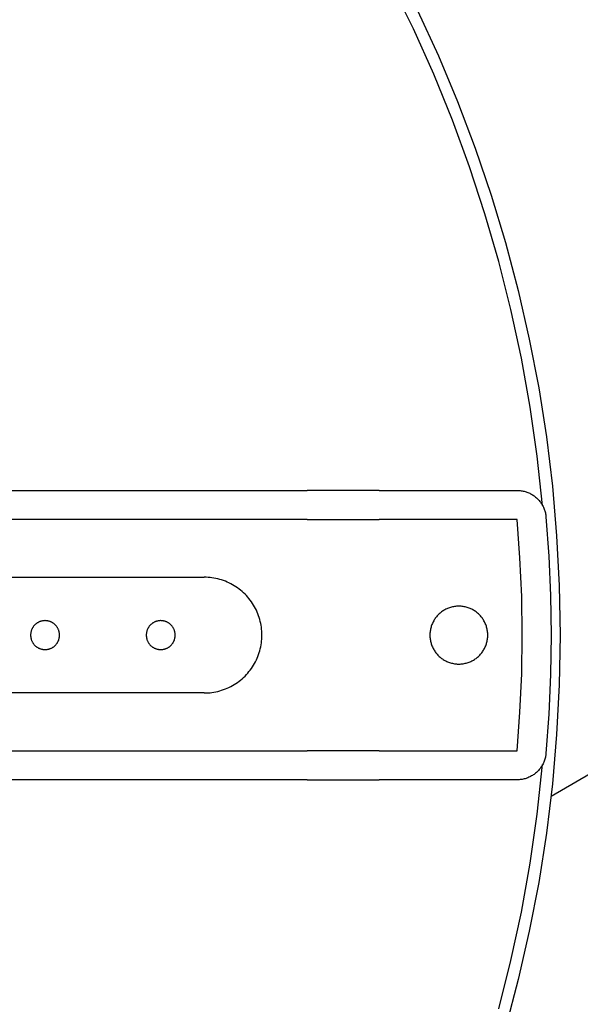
# Model space of a CAD drawing. Header units: millimetres. Extents: x -4170 to -1673, y 3725 to 5351.
# Tile 20 of 49: x -3527 to -3489, y 4958 to 5027. Entities that reach past the tile are written whole.
import ezdxf

# ---------------------------------------------------------------- set-up
doc = ezdxf.new("R2010")
doc.units = ezdxf.units.MM
doc.layers.add('Make2D$Visible$Curvas', color=7, linetype='Continuous')

msp = doc.modelspace()

# ---------------------------------------------------------------- linework, layer by layer
at = {"layer": 'Make2D$Visible$Curvas', "color": 7, "lineweight": -3, "true_color": 0xededed}
for p, q in [((-3500.196, 5025.89), (-3501.708, 5028.972)), ((-3499.907, 5027.145), (-3498.47, 5024.025)), ((-3498.793, 5022.758), (-3500.196, 5025.89)), ((-3498.47, 5024.025), (-3497.142, 5020.858)), ((-3497.499, 5019.579), (-3498.793, 5022.758)), ((-3497.142, 5020.858), (-3495.924, 5017.646)), ((-3496.317, 5016.357), (-3497.499, 5019.579)), ((-3495.924, 5017.646), (-3494.818, 5014.394)), ((-3495.247, 5013.096), (-3496.317, 5016.357)), ((-3494.818, 5014.394), (-3493.824, 5011.106)), ((-3494.292, 5009.799), (-3495.247, 5013.096)), ((-3493.824, 5011.106), (-3492.945, 5007.786)), ((-3493.452, 5006.472), (-3494.292, 5009.799)), ((-3492.945, 5007.786), (-3492.18, 5004.437)), ((-3492.727, 5003.117), (-3493.452, 5006.472)), ((-3492.18, 5004.437), (-3491.532, 5001.064)), ((-3492.12, 4999.739), (-3492.727, 5003.117)), ((-3491.532, 5001.064), (-3491, 4997.67)), ((-3491.631, 4996.341), (-3492.12, 4999.739)), ((-3491, 4997.67), (-3490.586, 4994.26)), ((-3491.26, 4992.929), (-3491.631, 4996.341)), ((-3490.586, 4994.26), (-3490.29, 4990.838)), ((-3552.621, 4993.974), (-3518.706, 4993.974)), ((-3518.706, 4993.974), (-3507.553, 4993.974)), ((-3502.553, 4993.974), (-3507.553, 4993.974)), ((-3502.553, 4993.974), (-3493.017, 4993.974)), ((-3493.017, 4993.974), (-3492.948, 4993.973)), ((-3492.948, 4993.973), (-3492.879, 4993.969)), ((-3492.879, 4993.969), (-3492.811, 4993.963)), ((-3492.811, 4993.963), (-3492.742, 4993.955)), ((-3492.742, 4993.955), (-3492.674, 4993.944)), ((-3492.674, 4993.944), (-3492.606, 4993.931)), ((-3492.606, 4993.931), (-3492.539, 4993.916)), ((-3492.539, 4993.916), (-3492.472, 4993.898)), ((-3492.472, 4993.898), (-3492.406, 4993.878)), ((-3492.406, 4993.878), (-3492.341, 4993.856)), ((-3492.341, 4993.856), (-3492.276, 4993.831)), ((-3492.276, 4993.831), (-3492.213, 4993.805)), ((-3492.213, 4993.805), (-3492.15, 4993.776)), ((-3492.15, 4993.776), (-3492.088, 4993.745)), ((-3492.088, 4993.745), (-3492.028, 4993.712)), ((-3492.028, 4993.712), (-3491.968, 4993.677)), ((-3491.968, 4993.677), (-3491.91, 4993.639)), ((-3491.91, 4993.639), (-3491.854, 4993.6)), ((-3491.854, 4993.6), (-3491.798, 4993.559)), ((-3491.798, 4993.559), (-3491.744, 4993.516)), ((-3491.744, 4993.516), (-3491.692, 4993.471)), ((-3491.692, 4993.471), (-3491.641, 4993.425)), ((-3491.641, 4993.425), (-3491.592, 4993.376)), ((-3491.592, 4993.376), (-3491.544, 4993.326)), ((-3491.544, 4993.326), (-3491.498, 4993.275)), ((-3491.498, 4993.275), (-3491.454, 4993.222)), ((-3491.454, 4993.222), (-3491.412, 4993.167)), ((-3491.412, 4993.167), (-3491.372, 4993.111)), ((-3491.372, 4993.111), (-3491.334, 4993.053)), ((-3491.334, 4993.053), (-3491.298, 4992.995)), ((-3491.298, 4992.995), (-3491.263, 4992.935)), ((-3491.263, 4992.935), (-3491.231, 4992.874)), ((-3491.231, 4992.874), (-3491.201, 4992.811)), ((-3491.201, 4992.811), (-3491.173, 4992.748)), ((-3491.173, 4992.748), (-3491.148, 4992.684)), ((-3491.148, 4992.684), (-3491.124, 4992.619)), ((-3491.124, 4992.619), (-3491.103, 4992.554)), ((-3518.706, 4991.974), (-3552.621, 4991.974)), ((-3507.553, 4991.974), (-3518.706, 4991.974)), ((-3507.553, 4991.974), (-3502.553, 4991.974)), ((-3493.017, 4991.974), (-3502.553, 4991.974)), ((-3492.824, 4989.311), (-3493.017, 4991.974)), ((-3491.103, 4992.554), (-3491.084, 4992.487)), ((-3491.084, 4992.487), (-3491.068, 4992.42)), ((-3491.068, 4992.42), (-3491.054, 4992.353)), ((-3491.054, 4992.353), (-3491.042, 4992.285)), ((-3491.042, 4992.285), (-3491.032, 4992.217)), ((-3491.032, 4992.217), (-3491.025, 4992.148)), ((-3491.025, 4992.148), (-3490.827, 4989.427)), ((-3490.29, 4990.838), (-3490.113, 4987.408)), ((-3492.707, 4986.643), (-3492.824, 4989.311)), ((-3490.827, 4989.427), (-3490.708, 4986.702)), ((-3538.668, 4987.974), (-3514.668, 4987.974)), ((-3514.532, 4987.971), (-3514.668, 4987.974)), ((-3514.395, 4987.964), (-3514.532, 4987.971)), ((-3514.259, 4987.953), (-3514.395, 4987.964)), ((-3514.124, 4987.936), (-3514.259, 4987.953)), ((-3513.989, 4987.916), (-3514.124, 4987.936)), ((-3513.855, 4987.89), (-3513.989, 4987.916)), ((-3513.721, 4987.86), (-3513.855, 4987.89)), ((-3513.589, 4987.825), (-3513.721, 4987.86)), ((-3513.458, 4987.786), (-3513.589, 4987.825)), ((-3513.329, 4987.743), (-3513.458, 4987.786)), ((-3513.201, 4987.695), (-3513.329, 4987.743)), ((-3513.075, 4987.643), (-3513.201, 4987.695)), ((-3512.95, 4987.586), (-3513.075, 4987.643)), ((-3512.828, 4987.525), (-3512.95, 4987.586)), ((-3512.708, 4987.46), (-3512.828, 4987.525)), ((-3512.59, 4987.391), (-3512.708, 4987.46)), ((-3512.475, 4987.318), (-3512.59, 4987.391)), ((-3512.362, 4987.242), (-3512.475, 4987.318)), ((-3512.251, 4987.161), (-3512.362, 4987.242)), ((-3490.113, 4987.408), (-3490.053, 4983.974)), ((-3512.144, 4987.077), (-3512.251, 4987.161)), ((-3512.04, 4986.989), (-3512.144, 4987.077)), ((-3511.938, 4986.897), (-3512.04, 4986.989)), ((-3511.84, 4986.802), (-3511.938, 4986.897)), ((-3511.745, 4986.704), (-3511.84, 4986.802)), ((-3511.654, 4986.603), (-3511.745, 4986.704)), ((-3511.566, 4986.498), (-3511.654, 4986.603)), ((-3511.481, 4986.391), (-3511.566, 4986.498)), ((-3492.668, 4983.974), (-3492.707, 4986.643)), ((-3490.708, 4986.702), (-3490.668, 4983.974)), ((-3511.401, 4986.28), (-3511.481, 4986.391)), ((-3511.324, 4986.168), (-3511.401, 4986.28)), ((-3511.251, 4986.052), (-3511.324, 4986.168)), ((-3511.182, 4985.934), (-3511.251, 4986.052)), ((-3511.117, 4985.814), (-3511.182, 4985.934)), ((-3511.056, 4985.692), (-3511.117, 4985.814)), ((-3497.827, 4985.818), (-3497.89, 4985.79)), ((-3497.762, 4985.844), (-3497.827, 4985.818)), ((-3497.698, 4985.867), (-3497.762, 4985.844)), ((-3497.632, 4985.888), (-3497.698, 4985.867)), ((-3497.565, 4985.907), (-3497.632, 4985.888)), ((-3497.498, 4985.924), (-3497.565, 4985.907)), ((-3497.431, 4985.938), (-3497.498, 4985.924)), ((-3497.363, 4985.95), (-3497.431, 4985.938)), ((-3497.294, 4985.959), (-3497.363, 4985.95)), ((-3497.226, 4985.966), (-3497.294, 4985.959)), ((-3497.157, 4985.971), (-3497.226, 4985.966)), ((-3497.088, 4985.973), (-3497.157, 4985.971)), ((-3497.019, 4985.973), (-3497.088, 4985.973)), ((-3496.95, 4985.971), (-3497.019, 4985.973)), ((-3496.881, 4985.966), (-3496.95, 4985.971)), ((-3496.812, 4985.959), (-3496.881, 4985.966)), ((-3496.744, 4985.95), (-3496.812, 4985.959)), ((-3496.676, 4985.938), (-3496.744, 4985.95)), ((-3496.608, 4985.924), (-3496.676, 4985.938)), ((-3496.541, 4985.907), (-3496.608, 4985.924)), ((-3496.475, 4985.888), (-3496.541, 4985.907)), ((-3496.409, 4985.867), (-3496.475, 4985.888)), ((-3496.344, 4985.844), (-3496.409, 4985.867)), ((-3496.28, 4985.818), (-3496.344, 4985.844)), ((-3496.217, 4985.79), (-3496.28, 4985.818)), ((-3511, 4985.567), (-3511.056, 4985.692)), ((-3510.947, 4985.441), (-3511, 4985.567)), ((-3510.899, 4985.313), (-3510.947, 4985.441)), ((-3510.856, 4985.184), (-3510.899, 4985.313)), ((-3510.817, 4985.053), (-3510.856, 4985.184)), ((-3498.679, 4985.138), (-3498.719, 4985.081)), ((-3498.638, 4985.194), (-3498.679, 4985.138)), ((-3498.595, 4985.248), (-3498.638, 4985.194)), ((-3498.55, 4985.3), (-3498.595, 4985.248)), ((-3498.504, 4985.351), (-3498.55, 4985.3)), ((-3498.455, 4985.4), (-3498.504, 4985.351)), ((-3498.405, 4985.448), (-3498.455, 4985.4)), ((-3498.353, 4985.493), (-3498.405, 4985.448)), ((-3498.3, 4985.537), (-3498.353, 4985.493)), ((-3498.246, 4985.58), (-3498.3, 4985.537)), ((-3498.189, 4985.62), (-3498.246, 4985.58)), ((-3498.132, 4985.658), (-3498.189, 4985.62)), ((-3498.073, 4985.694), (-3498.132, 4985.658)), ((-3498.013, 4985.728), (-3498.073, 4985.694)), ((-3497.952, 4985.76), (-3498.013, 4985.728)), ((-3497.89, 4985.79), (-3497.952, 4985.76)), ((-3496.155, 4985.76), (-3496.217, 4985.79)), ((-3496.093, 4985.728), (-3496.155, 4985.76)), ((-3496.033, 4985.694), (-3496.093, 4985.728)), ((-3495.975, 4985.658), (-3496.033, 4985.694)), ((-3495.917, 4985.62), (-3495.975, 4985.658)), ((-3495.861, 4985.58), (-3495.917, 4985.62)), ((-3495.806, 4985.537), (-3495.861, 4985.58)), ((-3495.753, 4985.493), (-3495.806, 4985.537)), ((-3495.701, 4985.448), (-3495.753, 4985.493)), ((-3495.651, 4985.4), (-3495.701, 4985.448)), ((-3495.603, 4985.351), (-3495.651, 4985.4)), ((-3495.556, 4985.3), (-3495.603, 4985.351)), ((-3495.511, 4985.248), (-3495.556, 4985.3)), ((-3495.468, 4985.194), (-3495.511, 4985.248)), ((-3495.427, 4985.138), (-3495.468, 4985.194)), ((-3495.388, 4985.081), (-3495.427, 4985.138)), ((-3526.537, 4984.469), (-3526.554, 4984.438)), ((-3526.52, 4984.498), (-3526.537, 4984.469)), ((-3526.501, 4984.528), (-3526.52, 4984.498)), ((-3526.481, 4984.556), (-3526.501, 4984.528)), ((-3526.461, 4984.584), (-3526.481, 4984.556)), ((-3526.439, 4984.611), (-3526.461, 4984.584)), ((-3526.417, 4984.637), (-3526.439, 4984.611)), ((-3526.394, 4984.662), (-3526.417, 4984.637)), ((-3526.369, 4984.687), (-3526.394, 4984.662)), ((-3526.344, 4984.711), (-3526.369, 4984.687)), ((-3526.319, 4984.734), (-3526.344, 4984.711)), ((-3526.292, 4984.756), (-3526.319, 4984.734)), ((-3526.265, 4984.777), (-3526.292, 4984.756)), ((-3526.236, 4984.797), (-3526.265, 4984.777)), ((-3526.208, 4984.816), (-3526.236, 4984.797)), ((-3526.178, 4984.834), (-3526.208, 4984.816)), ((-3526.148, 4984.851), (-3526.178, 4984.834)), ((-3526.118, 4984.867), (-3526.148, 4984.851)), ((-3526.087, 4984.882), (-3526.118, 4984.867)), ((-3526.055, 4984.896), (-3526.087, 4984.882)), ((-3526.023, 4984.909), (-3526.055, 4984.896)), ((-3525.991, 4984.92), (-3526.023, 4984.909)), ((-3525.958, 4984.931), (-3525.991, 4984.92)), ((-3525.924, 4984.94), (-3525.958, 4984.931)), ((-3525.891, 4984.949), (-3525.924, 4984.94)), ((-3525.857, 4984.956), (-3525.891, 4984.949)), ((-3525.823, 4984.962), (-3525.857, 4984.956)), ((-3525.789, 4984.966), (-3525.823, 4984.962)), ((-3525.755, 4984.97), (-3525.789, 4984.966)), ((-3525.72, 4984.972), (-3525.755, 4984.97)), ((-3525.686, 4984.974), (-3525.72, 4984.972)), ((-3525.651, 4984.974), (-3525.686, 4984.974)), ((-3525.617, 4984.972), (-3525.651, 4984.974)), ((-3525.582, 4984.97), (-3525.617, 4984.972)), ((-3525.548, 4984.966), (-3525.582, 4984.97)), ((-3525.514, 4984.962), (-3525.548, 4984.966)), ((-3525.48, 4984.956), (-3525.514, 4984.962)), ((-3525.446, 4984.949), (-3525.48, 4984.956)), ((-3525.412, 4984.94), (-3525.446, 4984.949)), ((-3525.379, 4984.931), (-3525.412, 4984.94)), ((-3525.346, 4984.92), (-3525.379, 4984.931)), ((-3525.314, 4984.909), (-3525.346, 4984.92)), ((-3525.282, 4984.896), (-3525.314, 4984.909)), ((-3525.25, 4984.882), (-3525.282, 4984.896)), ((-3525.219, 4984.867), (-3525.25, 4984.882)), ((-3525.188, 4984.851), (-3525.219, 4984.867)), ((-3525.158, 4984.834), (-3525.188, 4984.851)), ((-3525.129, 4984.816), (-3525.158, 4984.834)), ((-3525.1, 4984.797), (-3525.129, 4984.816)), ((-3525.072, 4984.777), (-3525.1, 4984.797)), ((-3525.045, 4984.756), (-3525.072, 4984.777)), ((-3525.018, 4984.734), (-3525.045, 4984.756)), ((-3524.992, 4984.711), (-3525.018, 4984.734)), ((-3524.967, 4984.687), (-3524.992, 4984.711)), ((-3524.943, 4984.662), (-3524.967, 4984.687)), ((-3524.92, 4984.637), (-3524.943, 4984.662)), ((-3524.897, 4984.611), (-3524.92, 4984.637)), ((-3524.876, 4984.584), (-3524.897, 4984.611)), ((-3524.855, 4984.556), (-3524.876, 4984.584)), ((-3524.836, 4984.528), (-3524.855, 4984.556)), ((-3524.817, 4984.498), (-3524.836, 4984.528)), ((-3524.8, 4984.469), (-3524.817, 4984.498)), ((-3524.783, 4984.438), (-3524.8, 4984.469)), ((-3518.537, 4984.469), (-3518.554, 4984.438)), ((-3518.52, 4984.498), (-3518.537, 4984.469)), ((-3518.501, 4984.528), (-3518.52, 4984.498)), ((-3518.481, 4984.556), (-3518.501, 4984.528)), ((-3518.461, 4984.584), (-3518.481, 4984.556)), ((-3518.439, 4984.611), (-3518.461, 4984.584)), ((-3518.417, 4984.637), (-3518.439, 4984.611)), ((-3518.394, 4984.662), (-3518.417, 4984.637)), ((-3518.369, 4984.687), (-3518.394, 4984.662)), ((-3518.344, 4984.711), (-3518.369, 4984.687)), ((-3518.319, 4984.734), (-3518.344, 4984.711)), ((-3518.292, 4984.756), (-3518.319, 4984.734)), ((-3518.265, 4984.777), (-3518.292, 4984.756)), ((-3518.236, 4984.797), (-3518.265, 4984.777)), ((-3518.208, 4984.816), (-3518.236, 4984.797)), ((-3518.178, 4984.834), (-3518.208, 4984.816)), ((-3518.148, 4984.851), (-3518.178, 4984.834)), ((-3518.118, 4984.867), (-3518.148, 4984.851)), ((-3518.087, 4984.882), (-3518.118, 4984.867)), ((-3518.055, 4984.896), (-3518.087, 4984.882)), ((-3518.023, 4984.909), (-3518.055, 4984.896)), ((-3517.991, 4984.92), (-3518.023, 4984.909)), ((-3517.958, 4984.931), (-3517.991, 4984.92)), ((-3517.924, 4984.94), (-3517.958, 4984.931)), ((-3517.891, 4984.949), (-3517.924, 4984.94)), ((-3517.857, 4984.956), (-3517.891, 4984.949)), ((-3517.823, 4984.962), (-3517.857, 4984.956)), ((-3517.789, 4984.966), (-3517.823, 4984.962)), ((-3517.755, 4984.97), (-3517.789, 4984.966)), ((-3517.72, 4984.972), (-3517.755, 4984.97)), ((-3517.686, 4984.974), (-3517.72, 4984.972)), ((-3517.651, 4984.974), (-3517.686, 4984.974)), ((-3517.617, 4984.972), (-3517.651, 4984.974)), ((-3517.582, 4984.97), (-3517.617, 4984.972)), ((-3517.548, 4984.966), (-3517.582, 4984.97)), ((-3517.514, 4984.962), (-3517.548, 4984.966)), ((-3517.48, 4984.956), (-3517.514, 4984.962)), ((-3517.446, 4984.949), (-3517.48, 4984.956)), ((-3517.412, 4984.94), (-3517.446, 4984.949)), ((-3517.379, 4984.931), (-3517.412, 4984.94)), ((-3517.346, 4984.92), (-3517.379, 4984.931)), ((-3517.314, 4984.909), (-3517.346, 4984.92)), ((-3517.282, 4984.896), (-3517.314, 4984.909)), ((-3517.25, 4984.882), (-3517.282, 4984.896)), ((-3517.219, 4984.867), (-3517.25, 4984.882)), ((-3517.188, 4984.851), (-3517.219, 4984.867)), ((-3517.158, 4984.834), (-3517.188, 4984.851)), ((-3517.129, 4984.816), (-3517.158, 4984.834)), ((-3517.1, 4984.797), (-3517.129, 4984.816)), ((-3517.072, 4984.777), (-3517.1, 4984.797)), ((-3517.045, 4984.756), (-3517.072, 4984.777)), ((-3517.018, 4984.734), (-3517.045, 4984.756)), ((-3516.992, 4984.711), (-3517.018, 4984.734)), ((-3516.967, 4984.687), (-3516.992, 4984.711)), ((-3516.943, 4984.662), (-3516.967, 4984.687)), ((-3516.92, 4984.637), (-3516.943, 4984.662)), ((-3516.897, 4984.611), (-3516.92, 4984.637)), ((-3516.876, 4984.584), (-3516.897, 4984.611)), ((-3516.855, 4984.556), (-3516.876, 4984.584)), ((-3516.836, 4984.528), (-3516.855, 4984.556)), ((-3516.817, 4984.498), (-3516.836, 4984.528)), ((-3516.8, 4984.469), (-3516.817, 4984.498)), ((-3516.783, 4984.438), (-3516.8, 4984.469)), ((-3510.782, 4984.921), (-3510.817, 4985.053)), ((-3510.752, 4984.788), (-3510.782, 4984.921)), ((-3510.727, 4984.653), (-3510.752, 4984.788)), ((-3510.706, 4984.518), (-3510.727, 4984.653)), ((-3510.689, 4984.383), (-3510.706, 4984.518)), ((-3498.995, 4984.452), (-3499.011, 4984.385)), ((-3498.977, 4984.519), (-3498.995, 4984.452)), ((-3498.958, 4984.585), (-3498.977, 4984.519)), ((-3498.935, 4984.651), (-3498.958, 4984.585)), ((-3498.911, 4984.715), (-3498.935, 4984.651)), ((-3498.884, 4984.779), (-3498.911, 4984.715)), ((-3498.855, 4984.842), (-3498.884, 4984.779)), ((-3498.824, 4984.903), (-3498.855, 4984.842)), ((-3498.791, 4984.964), (-3498.824, 4984.903)), ((-3498.756, 4985.023), (-3498.791, 4984.964)), ((-3498.719, 4985.081), (-3498.756, 4985.023)), ((-3495.351, 4985.023), (-3495.388, 4985.081)), ((-3495.316, 4984.964), (-3495.351, 4985.023)), ((-3495.282, 4984.903), (-3495.316, 4984.964)), ((-3495.251, 4984.842), (-3495.282, 4984.903)), ((-3495.222, 4984.779), (-3495.251, 4984.842)), ((-3495.196, 4984.715), (-3495.222, 4984.779)), ((-3495.171, 4984.651), (-3495.196, 4984.715)), ((-3495.149, 4984.585), (-3495.171, 4984.651)), ((-3495.129, 4984.519), (-3495.149, 4984.585)), ((-3495.111, 4984.452), (-3495.129, 4984.519)), ((-3495.096, 4984.385), (-3495.111, 4984.452)), ((-3526.666, 4984.043), (-3526.668, 4984.008)), ((-3526.668, 4984.008), (-3526.668, 4983.974)), ((-3526.668, 4983.974), (-3526.668, 4983.939)), ((-3526.668, 4983.939), (-3526.666, 4983.905)), ((-3526.663, 4984.077), (-3526.666, 4984.043)), ((-3526.666, 4983.905), (-3526.663, 4983.87)), ((-3526.659, 4984.111), (-3526.663, 4984.077)), ((-3526.663, 4983.87), (-3526.659, 4983.836)), ((-3526.654, 4984.146), (-3526.659, 4984.111)), ((-3526.659, 4983.836), (-3526.654, 4983.802)), ((-3526.647, 4984.179), (-3526.654, 4984.146)), ((-3526.654, 4983.802), (-3526.647, 4983.768)), ((-3526.639, 4984.213), (-3526.647, 4984.179)), ((-3526.647, 4983.768), (-3526.639, 4983.734)), ((-3526.631, 4984.246), (-3526.639, 4984.213)), ((-3526.621, 4984.279), (-3526.631, 4984.246)), ((-3526.609, 4984.312), (-3526.621, 4984.279)), ((-3526.597, 4984.344), (-3526.609, 4984.312)), ((-3526.584, 4984.376), (-3526.597, 4984.344)), ((-3526.569, 4984.408), (-3526.584, 4984.376)), ((-3526.554, 4984.438), (-3526.569, 4984.408)), ((-3524.767, 4984.408), (-3524.783, 4984.438)), ((-3524.753, 4984.376), (-3524.767, 4984.408)), ((-3524.74, 4984.344), (-3524.753, 4984.376)), ((-3524.727, 4984.312), (-3524.74, 4984.344)), ((-3524.716, 4984.279), (-3524.727, 4984.312)), ((-3524.706, 4984.246), (-3524.716, 4984.279)), ((-3524.697, 4984.213), (-3524.706, 4984.246)), ((-3524.69, 4984.179), (-3524.697, 4984.213)), ((-3524.697, 4983.734), (-3524.69, 4983.768)), ((-3524.683, 4984.146), (-3524.69, 4984.179)), ((-3524.69, 4983.768), (-3524.683, 4983.802)), ((-3524.678, 4984.111), (-3524.683, 4984.146)), ((-3524.683, 4983.802), (-3524.678, 4983.836)), ((-3524.674, 4984.077), (-3524.678, 4984.111)), ((-3524.678, 4983.836), (-3524.674, 4983.87)), ((-3524.671, 4984.043), (-3524.674, 4984.077)), ((-3524.674, 4983.87), (-3524.671, 4983.905)), ((-3524.669, 4984.008), (-3524.671, 4984.043)), ((-3524.671, 4983.905), (-3524.669, 4983.939)), ((-3524.668, 4983.974), (-3524.669, 4984.008)), ((-3524.669, 4983.939), (-3524.668, 4983.974)), ((-3518.666, 4984.043), (-3518.668, 4984.008)), ((-3518.668, 4984.008), (-3518.668, 4983.974)), ((-3518.668, 4983.974), (-3518.668, 4983.939)), ((-3518.668, 4983.939), (-3518.666, 4983.905)), ((-3518.663, 4984.077), (-3518.666, 4984.043)), ((-3518.666, 4983.905), (-3518.663, 4983.87)), ((-3518.659, 4984.111), (-3518.663, 4984.077)), ((-3518.663, 4983.87), (-3518.659, 4983.836)), ((-3518.654, 4984.146), (-3518.659, 4984.111)), ((-3518.659, 4983.836), (-3518.654, 4983.802)), ((-3518.647, 4984.179), (-3518.654, 4984.146)), ((-3518.654, 4983.802), (-3518.647, 4983.768)), ((-3518.639, 4984.213), (-3518.647, 4984.179)), ((-3518.647, 4983.768), (-3518.639, 4983.734)), ((-3518.631, 4984.246), (-3518.639, 4984.213)), ((-3518.621, 4984.279), (-3518.631, 4984.246)), ((-3518.609, 4984.312), (-3518.621, 4984.279)), ((-3518.597, 4984.344), (-3518.609, 4984.312)), ((-3518.584, 4984.376), (-3518.597, 4984.344)), ((-3518.569, 4984.408), (-3518.584, 4984.376)), ((-3518.554, 4984.438), (-3518.569, 4984.408)), ((-3516.767, 4984.408), (-3516.783, 4984.438)), ((-3516.753, 4984.376), (-3516.767, 4984.408)), ((-3516.74, 4984.344), (-3516.753, 4984.376)), ((-3516.727, 4984.312), (-3516.74, 4984.344)), ((-3516.716, 4984.279), (-3516.727, 4984.312)), ((-3516.706, 4984.246), (-3516.716, 4984.279)), ((-3516.697, 4984.213), (-3516.706, 4984.246)), ((-3516.69, 4984.179), (-3516.697, 4984.213)), ((-3516.697, 4983.734), (-3516.69, 4983.768)), ((-3516.683, 4984.146), (-3516.69, 4984.179)), ((-3516.69, 4983.768), (-3516.683, 4983.802)), ((-3516.678, 4984.111), (-3516.683, 4984.146)), ((-3516.683, 4983.802), (-3516.678, 4983.836)), ((-3516.674, 4984.077), (-3516.678, 4984.111)), ((-3516.678, 4983.836), (-3516.674, 4983.87)), ((-3516.671, 4984.043), (-3516.674, 4984.077)), ((-3516.674, 4983.87), (-3516.671, 4983.905)), ((-3516.669, 4984.008), (-3516.671, 4984.043)), ((-3516.671, 4983.905), (-3516.669, 4983.939)), ((-3516.668, 4983.974), (-3516.669, 4984.008)), ((-3516.669, 4983.939), (-3516.668, 4983.974)), ((-3510.678, 4984.247), (-3510.689, 4984.383)), ((-3510.671, 4984.11), (-3510.678, 4984.247)), ((-3510.678, 4983.701), (-3510.671, 4983.837)), ((-3510.668, 4983.974), (-3510.671, 4984.11)), ((-3510.671, 4983.837), (-3510.668, 4983.974)), ((-3499.052, 4984.043), (-3499.053, 4983.974)), ((-3499.053, 4983.974), (-3499.052, 4983.905)), ((-3499.049, 4984.112), (-3499.052, 4984.043)), ((-3499.052, 4983.905), (-3499.049, 4983.836)), ((-3499.043, 4984.181), (-3499.049, 4984.112)), ((-3499.049, 4983.836), (-3499.043, 4983.767)), ((-3499.034, 4984.249), (-3499.043, 4984.181)), ((-3499.043, 4983.767), (-3499.034, 4983.698)), ((-3499.024, 4984.317), (-3499.034, 4984.249)), ((-3499.011, 4984.385), (-3499.024, 4984.317)), ((-3495.083, 4984.317), (-3495.096, 4984.385)), ((-3495.072, 4984.249), (-3495.083, 4984.317)), ((-3495.064, 4984.181), (-3495.072, 4984.249)), ((-3495.072, 4983.698), (-3495.064, 4983.767)), ((-3495.058, 4984.112), (-3495.064, 4984.181)), ((-3495.064, 4983.767), (-3495.058, 4983.836)), ((-3495.054, 4984.043), (-3495.058, 4984.112)), ((-3495.058, 4983.836), (-3495.054, 4983.905)), ((-3495.053, 4983.974), (-3495.054, 4984.043)), ((-3495.054, 4983.905), (-3495.053, 4983.974)), ((-3492.707, 4981.304), (-3492.668, 4983.974)), ((-3490.668, 4983.974), (-3490.708, 4981.246)), ((-3490.053, 4983.974), (-3490.113, 4980.539)), ((-3526.639, 4983.734), (-3526.631, 4983.701)), ((-3526.631, 4983.701), (-3526.621, 4983.668)), ((-3526.621, 4983.668), (-3526.609, 4983.635)), ((-3526.609, 4983.635), (-3526.597, 4983.603)), ((-3526.597, 4983.603), (-3526.584, 4983.571)), ((-3526.584, 4983.571), (-3526.569, 4983.54)), ((-3526.569, 4983.54), (-3526.554, 4983.509)), ((-3526.554, 4983.509), (-3526.537, 4983.479)), ((-3526.537, 4983.479), (-3526.52, 4983.449)), ((-3526.52, 4983.449), (-3526.501, 4983.42)), ((-3526.501, 4983.42), (-3526.481, 4983.392)), ((-3526.481, 4983.392), (-3526.461, 4983.364)), ((-3526.461, 4983.364), (-3526.439, 4983.337)), ((-3526.439, 4983.337), (-3526.417, 4983.311)), ((-3526.417, 4983.311), (-3526.394, 4983.285)), ((-3526.394, 4983.285), (-3526.369, 4983.261)), ((-3526.369, 4983.261), (-3526.344, 4983.237)), ((-3526.344, 4983.237), (-3526.319, 4983.214)), ((-3526.319, 4983.214), (-3526.292, 4983.192)), ((-3526.292, 4983.192), (-3526.265, 4983.171)), ((-3526.265, 4983.171), (-3526.236, 4983.151)), ((-3526.236, 4983.151), (-3526.208, 4983.132)), ((-3526.208, 4983.132), (-3526.178, 4983.114)), ((-3526.178, 4983.114), (-3526.148, 4983.096)), ((-3526.148, 4983.096), (-3526.118, 4983.08)), ((-3525.219, 4983.08), (-3525.188, 4983.096)), ((-3525.188, 4983.096), (-3525.158, 4983.114)), ((-3525.158, 4983.114), (-3525.129, 4983.132)), ((-3525.129, 4983.132), (-3525.1, 4983.151)), ((-3525.1, 4983.151), (-3525.072, 4983.171)), ((-3525.072, 4983.171), (-3525.045, 4983.192)), ((-3525.045, 4983.192), (-3525.018, 4983.214)), ((-3525.018, 4983.214), (-3524.992, 4983.237)), ((-3524.992, 4983.237), (-3524.967, 4983.261)), ((-3524.967, 4983.261), (-3524.943, 4983.285)), ((-3524.943, 4983.285), (-3524.92, 4983.311)), ((-3524.92, 4983.311), (-3524.897, 4983.337)), ((-3524.897, 4983.337), (-3524.876, 4983.364)), ((-3524.876, 4983.364), (-3524.855, 4983.392)), ((-3524.855, 4983.392), (-3524.836, 4983.42)), ((-3524.836, 4983.42), (-3524.817, 4983.449)), ((-3524.817, 4983.449), (-3524.8, 4983.479)), ((-3524.8, 4983.479), (-3524.783, 4983.509)), ((-3524.783, 4983.509), (-3524.767, 4983.54)), ((-3524.767, 4983.54), (-3524.753, 4983.571)), ((-3524.753, 4983.571), (-3524.74, 4983.603)), ((-3524.74, 4983.603), (-3524.727, 4983.635)), ((-3524.727, 4983.635), (-3524.716, 4983.668)), ((-3524.716, 4983.668), (-3524.706, 4983.701)), ((-3524.706, 4983.701), (-3524.697, 4983.734)), ((-3518.639, 4983.734), (-3518.631, 4983.701)), ((-3518.631, 4983.701), (-3518.621, 4983.668)), ((-3518.621, 4983.668), (-3518.609, 4983.635)), ((-3518.609, 4983.635), (-3518.597, 4983.603)), ((-3518.597, 4983.603), (-3518.584, 4983.571)), ((-3518.584, 4983.571), (-3518.569, 4983.54)), ((-3518.569, 4983.54), (-3518.554, 4983.509)), ((-3518.554, 4983.509), (-3518.537, 4983.479)), ((-3518.537, 4983.479), (-3518.52, 4983.449)), ((-3518.52, 4983.449), (-3518.501, 4983.42)), ((-3518.501, 4983.42), (-3518.481, 4983.392)), ((-3518.481, 4983.392), (-3518.461, 4983.364)), ((-3518.461, 4983.364), (-3518.439, 4983.337)), ((-3518.439, 4983.337), (-3518.417, 4983.311)), ((-3518.417, 4983.311), (-3518.394, 4983.285)), ((-3518.394, 4983.285), (-3518.369, 4983.261)), ((-3518.369, 4983.261), (-3518.344, 4983.237)), ((-3518.344, 4983.237), (-3518.319, 4983.214)), ((-3518.319, 4983.214), (-3518.292, 4983.192)), ((-3518.292, 4983.192), (-3518.265, 4983.171)), ((-3518.265, 4983.171), (-3518.236, 4983.151)), ((-3518.236, 4983.151), (-3518.208, 4983.132)), ((-3518.208, 4983.132), (-3518.178, 4983.114)), ((-3518.178, 4983.114), (-3518.148, 4983.096)), ((-3518.148, 4983.096), (-3518.118, 4983.08)), ((-3517.219, 4983.08), (-3517.188, 4983.096)), ((-3517.188, 4983.096), (-3517.158, 4983.114)), ((-3517.158, 4983.114), (-3517.129, 4983.132)), ((-3517.129, 4983.132), (-3517.1, 4983.151)), ((-3517.1, 4983.151), (-3517.072, 4983.171)), ((-3517.072, 4983.171), (-3517.045, 4983.192)), ((-3517.045, 4983.192), (-3517.018, 4983.214)), ((-3517.018, 4983.214), (-3516.992, 4983.237)), ((-3516.992, 4983.237), (-3516.967, 4983.261)), ((-3516.967, 4983.261), (-3516.943, 4983.285)), ((-3516.943, 4983.285), (-3516.92, 4983.311)), ((-3516.92, 4983.311), (-3516.897, 4983.337)), ((-3516.897, 4983.337), (-3516.876, 4983.364)), ((-3516.876, 4983.364), (-3516.855, 4983.392)), ((-3516.855, 4983.392), (-3516.836, 4983.42)), ((-3516.836, 4983.42), (-3516.817, 4983.449)), ((-3516.817, 4983.449), (-3516.8, 4983.479)), ((-3516.8, 4983.479), (-3516.783, 4983.509)), ((-3516.783, 4983.509), (-3516.767, 4983.54)), ((-3516.767, 4983.54), (-3516.753, 4983.571)), ((-3516.753, 4983.571), (-3516.74, 4983.603)), ((-3516.74, 4983.603), (-3516.727, 4983.635)), ((-3516.727, 4983.635), (-3516.716, 4983.668)), ((-3516.716, 4983.668), (-3516.706, 4983.701)), ((-3516.706, 4983.701), (-3516.697, 4983.734)), ((-3510.782, 4983.027), (-3510.752, 4983.16)), ((-3510.752, 4983.16), (-3510.727, 4983.294)), ((-3510.727, 4983.294), (-3510.706, 4983.429)), ((-3510.706, 4983.429), (-3510.689, 4983.565)), ((-3510.689, 4983.565), (-3510.678, 4983.701)), ((-3499.034, 4983.698), (-3499.024, 4983.63)), ((-3499.024, 4983.63), (-3499.011, 4983.562)), ((-3499.011, 4983.562), (-3498.995, 4983.495)), ((-3498.995, 4983.495), (-3498.977, 4983.428)), ((-3498.977, 4983.428), (-3498.958, 4983.362)), ((-3498.958, 4983.362), (-3498.935, 4983.297)), ((-3498.935, 4983.297), (-3498.911, 4983.232)), ((-3498.911, 4983.232), (-3498.884, 4983.169)), ((-3498.884, 4983.169), (-3498.855, 4983.106)), ((-3498.855, 4983.106), (-3498.824, 4983.044)), ((-3495.282, 4983.044), (-3495.251, 4983.106)), ((-3495.251, 4983.106), (-3495.222, 4983.169)), ((-3495.222, 4983.169), (-3495.196, 4983.232)), ((-3495.196, 4983.232), (-3495.171, 4983.297)), ((-3495.171, 4983.297), (-3495.149, 4983.362)), ((-3495.149, 4983.362), (-3495.129, 4983.428)), ((-3495.129, 4983.428), (-3495.111, 4983.495)), ((-3495.111, 4983.495), (-3495.096, 4983.562)), ((-3495.096, 4983.562), (-3495.083, 4983.63)), ((-3495.083, 4983.63), (-3495.072, 4983.698)), ((-3526.118, 4983.08), (-3526.087, 4983.065)), ((-3526.087, 4983.065), (-3526.055, 4983.052)), ((-3526.055, 4983.052), (-3526.023, 4983.039)), ((-3526.023, 4983.039), (-3525.991, 4983.027)), ((-3525.991, 4983.027), (-3525.958, 4983.016)), ((-3525.958, 4983.016), (-3525.924, 4983.007)), ((-3525.924, 4983.007), (-3525.891, 4982.999)), ((-3525.891, 4982.999), (-3525.857, 4982.992)), ((-3525.857, 4982.992), (-3525.823, 4982.986)), ((-3525.823, 4982.986), (-3525.789, 4982.981)), ((-3525.789, 4982.981), (-3525.755, 4982.977)), ((-3525.755, 4982.977), (-3525.72, 4982.975)), ((-3525.72, 4982.975), (-3525.686, 4982.974)), ((-3525.686, 4982.974), (-3525.651, 4982.974)), ((-3525.651, 4982.974), (-3525.617, 4982.975)), ((-3525.617, 4982.975), (-3525.582, 4982.977)), ((-3525.582, 4982.977), (-3525.548, 4982.981)), ((-3525.548, 4982.981), (-3525.514, 4982.986)), ((-3525.514, 4982.986), (-3525.48, 4982.992)), ((-3525.48, 4982.992), (-3525.446, 4982.999)), ((-3525.446, 4982.999), (-3525.412, 4983.007)), ((-3525.412, 4983.007), (-3525.379, 4983.016)), ((-3525.379, 4983.016), (-3525.346, 4983.027)), ((-3525.346, 4983.027), (-3525.314, 4983.039)), ((-3525.314, 4983.039), (-3525.282, 4983.052)), ((-3525.282, 4983.052), (-3525.25, 4983.065)), ((-3525.25, 4983.065), (-3525.219, 4983.08)), ((-3518.118, 4983.08), (-3518.087, 4983.065)), ((-3518.087, 4983.065), (-3518.055, 4983.052)), ((-3518.055, 4983.052), (-3518.023, 4983.039)), ((-3518.023, 4983.039), (-3517.991, 4983.027)), ((-3517.991, 4983.027), (-3517.958, 4983.016)), ((-3517.958, 4983.016), (-3517.924, 4983.007)), ((-3517.924, 4983.007), (-3517.891, 4982.999)), ((-3517.891, 4982.999), (-3517.857, 4982.992)), ((-3517.857, 4982.992), (-3517.823, 4982.986)), ((-3517.823, 4982.986), (-3517.789, 4982.981)), ((-3517.789, 4982.981), (-3517.755, 4982.977)), ((-3517.755, 4982.977), (-3517.72, 4982.975)), ((-3517.72, 4982.975), (-3517.686, 4982.974)), ((-3517.686, 4982.974), (-3517.651, 4982.974)), ((-3517.651, 4982.974), (-3517.617, 4982.975)), ((-3517.617, 4982.975), (-3517.582, 4982.977)), ((-3517.582, 4982.977), (-3517.548, 4982.981)), ((-3517.548, 4982.981), (-3517.514, 4982.986)), ((-3517.514, 4982.986), (-3517.48, 4982.992)), ((-3517.48, 4982.992), (-3517.446, 4982.999)), ((-3517.446, 4982.999), (-3517.412, 4983.007)), ((-3517.412, 4983.007), (-3517.379, 4983.016)), ((-3517.379, 4983.016), (-3517.346, 4983.027)), ((-3517.346, 4983.027), (-3517.314, 4983.039)), ((-3517.314, 4983.039), (-3517.282, 4983.052)), ((-3517.282, 4983.052), (-3517.25, 4983.065)), ((-3517.25, 4983.065), (-3517.219, 4983.08)), ((-3511, 4982.38), (-3510.947, 4982.506)), ((-3510.947, 4982.506), (-3510.899, 4982.634)), ((-3510.899, 4982.634), (-3510.856, 4982.764)), ((-3510.856, 4982.764), (-3510.817, 4982.895)), ((-3510.817, 4982.895), (-3510.782, 4983.027)), ((-3498.824, 4983.044), (-3498.791, 4982.984)), ((-3498.791, 4982.984), (-3498.756, 4982.924)), ((-3498.756, 4982.924), (-3498.719, 4982.866)), ((-3498.719, 4982.866), (-3498.679, 4982.809)), ((-3498.679, 4982.809), (-3498.638, 4982.754)), ((-3498.638, 4982.754), (-3498.595, 4982.7)), ((-3498.595, 4982.7), (-3498.55, 4982.648)), ((-3498.55, 4982.648), (-3498.504, 4982.597)), ((-3498.504, 4982.597), (-3498.455, 4982.547)), ((-3498.455, 4982.547), (-3498.405, 4982.5)), ((-3498.405, 4982.5), (-3498.353, 4982.454)), ((-3498.353, 4982.454), (-3498.3, 4982.41)), ((-3498.3, 4982.41), (-3498.246, 4982.368)), ((-3495.861, 4982.368), (-3495.806, 4982.41)), ((-3495.806, 4982.41), (-3495.753, 4982.454)), ((-3495.753, 4982.454), (-3495.701, 4982.5)), ((-3495.701, 4982.5), (-3495.651, 4982.547)), ((-3495.651, 4982.547), (-3495.603, 4982.597)), ((-3495.603, 4982.597), (-3495.556, 4982.648)), ((-3495.556, 4982.648), (-3495.511, 4982.7)), ((-3495.511, 4982.7), (-3495.468, 4982.754)), ((-3495.468, 4982.754), (-3495.427, 4982.809)), ((-3495.427, 4982.809), (-3495.388, 4982.866)), ((-3495.388, 4982.866), (-3495.351, 4982.924)), ((-3495.351, 4982.924), (-3495.316, 4982.984)), ((-3495.316, 4982.984), (-3495.282, 4983.044)), ((-3511.401, 4981.667), (-3511.324, 4981.78)), ((-3511.324, 4981.78), (-3511.251, 4981.895)), ((-3511.251, 4981.895), (-3511.182, 4982.013)), ((-3511.182, 4982.013), (-3511.117, 4982.133)), ((-3511.117, 4982.133), (-3511.056, 4982.256)), ((-3511.056, 4982.256), (-3511, 4982.38)), ((-3498.246, 4982.368), (-3498.189, 4982.328)), ((-3498.189, 4982.328), (-3498.132, 4982.29)), ((-3498.132, 4982.29), (-3498.073, 4982.253)), ((-3498.073, 4982.253), (-3498.013, 4982.219)), ((-3498.013, 4982.219), (-3497.952, 4982.187)), ((-3497.952, 4982.187), (-3497.89, 4982.157)), ((-3497.89, 4982.157), (-3497.827, 4982.129)), ((-3497.827, 4982.129), (-3497.762, 4982.104)), ((-3497.762, 4982.104), (-3497.698, 4982.08)), ((-3497.698, 4982.08), (-3497.632, 4982.059)), ((-3497.632, 4982.059), (-3497.565, 4982.04)), ((-3497.565, 4982.04), (-3497.498, 4982.024)), ((-3497.498, 4982.024), (-3497.431, 4982.01)), ((-3497.431, 4982.01), (-3497.363, 4981.998)), ((-3497.363, 4981.998), (-3497.294, 4981.988)), ((-3497.294, 4981.988), (-3497.226, 4981.981)), ((-3497.226, 4981.981), (-3497.157, 4981.976)), ((-3497.157, 4981.976), (-3497.088, 4981.974)), ((-3497.088, 4981.974), (-3497.019, 4981.974)), ((-3497.019, 4981.974), (-3496.95, 4981.976)), ((-3496.95, 4981.976), (-3496.881, 4981.981)), ((-3496.881, 4981.981), (-3496.812, 4981.988)), ((-3496.812, 4981.988), (-3496.744, 4981.998)), ((-3496.744, 4981.998), (-3496.676, 4982.01)), ((-3496.676, 4982.01), (-3496.608, 4982.024)), ((-3496.608, 4982.024), (-3496.541, 4982.04)), ((-3496.541, 4982.04), (-3496.475, 4982.059)), ((-3496.475, 4982.059), (-3496.409, 4982.08)), ((-3496.409, 4982.08), (-3496.344, 4982.104)), ((-3496.344, 4982.104), (-3496.28, 4982.129)), ((-3496.28, 4982.129), (-3496.217, 4982.157)), ((-3496.217, 4982.157), (-3496.155, 4982.187)), ((-3496.155, 4982.187), (-3496.093, 4982.219)), ((-3496.093, 4982.219), (-3496.033, 4982.253)), ((-3496.033, 4982.253), (-3495.975, 4982.29)), ((-3495.975, 4982.29), (-3495.917, 4982.328)), ((-3495.917, 4982.328), (-3495.861, 4982.368)), ((-3512.04, 4980.959), (-3511.938, 4981.05)), ((-3511.938, 4981.05), (-3511.84, 4981.145)), ((-3511.84, 4981.145), (-3511.745, 4981.244)), ((-3511.745, 4981.244), (-3511.654, 4981.345)), ((-3511.654, 4981.345), (-3511.566, 4981.449)), ((-3511.566, 4981.449), (-3511.481, 4981.557)), ((-3511.481, 4981.557), (-3511.401, 4981.667)), ((-3492.824, 4978.637), (-3492.707, 4981.304)), ((-3490.708, 4981.246), (-3490.827, 4978.52)), ((-3512.95, 4980.361), (-3512.828, 4980.422)), ((-3512.828, 4980.422), (-3512.708, 4980.487)), ((-3512.708, 4980.487), (-3512.59, 4980.556)), ((-3512.59, 4980.556), (-3512.475, 4980.629)), ((-3512.475, 4980.629), (-3512.362, 4980.706)), ((-3512.362, 4980.706), (-3512.251, 4980.787)), ((-3512.251, 4980.787), (-3512.144, 4980.871)), ((-3512.144, 4980.871), (-3512.04, 4980.959)), ((-3490.113, 4980.539), (-3490.29, 4977.109)), ((-3514.668, 4979.974), (-3538.668, 4979.974)), ((-3514.668, 4979.974), (-3514.532, 4979.976)), ((-3514.532, 4979.976), (-3514.395, 4979.983)), ((-3514.395, 4979.983), (-3514.259, 4979.995)), ((-3514.259, 4979.995), (-3514.124, 4980.011)), ((-3514.124, 4980.011), (-3513.989, 4980.032)), ((-3513.989, 4980.032), (-3513.855, 4980.057)), ((-3513.855, 4980.057), (-3513.721, 4980.087)), ((-3513.721, 4980.087), (-3513.589, 4980.122)), ((-3513.589, 4980.122), (-3513.458, 4980.161)), ((-3513.458, 4980.161), (-3513.329, 4980.205)), ((-3513.329, 4980.205), (-3513.201, 4980.253)), ((-3513.201, 4980.253), (-3513.075, 4980.305)), ((-3513.075, 4980.305), (-3512.95, 4980.361)), ((-3493.017, 4975.974), (-3492.824, 4978.637)), ((-3490.827, 4978.52), (-3491.025, 4975.8)), ((-3490.29, 4977.109), (-3490.586, 4973.687)), ((-3552.621, 4975.974), (-3518.706, 4975.974)), ((-3518.706, 4975.974), (-3507.553, 4975.974)), ((-3502.553, 4975.974), (-3507.553, 4975.974)), ((-3502.553, 4975.974), (-3493.017, 4975.974)), ((-3491.042, 4975.663), (-3491.054, 4975.595)), ((-3491.032, 4975.731), (-3491.042, 4975.663)), ((-3491.025, 4975.8), (-3491.032, 4975.731)), ((-3491.631, 4971.607), (-3491.26, 4975.019)), ((-3491.298, 4974.953), (-3491.334, 4974.894)), ((-3491.263, 4975.013), (-3491.298, 4974.953)), ((-3491.231, 4975.074), (-3491.263, 4975.013)), ((-3491.201, 4975.136), (-3491.231, 4975.074)), ((-3491.173, 4975.199), (-3491.201, 4975.136)), ((-3491.148, 4975.263), (-3491.173, 4975.199)), ((-3491.124, 4975.328), (-3491.148, 4975.263)), ((-3491.103, 4975.394), (-3491.124, 4975.328)), ((-3491.084, 4975.46), (-3491.103, 4975.394)), ((-3491.068, 4975.527), (-3491.084, 4975.46)), ((-3491.054, 4975.595), (-3491.068, 4975.527)), ((-3491.968, 4974.271), (-3492.028, 4974.236)), ((-3491.91, 4974.308), (-3491.968, 4974.271)), ((-3491.854, 4974.347), (-3491.91, 4974.308)), ((-3491.798, 4974.388), (-3491.854, 4974.347)), ((-3491.744, 4974.431), (-3491.798, 4974.388)), ((-3491.692, 4974.476), (-3491.744, 4974.431)), ((-3491.641, 4974.523), (-3491.692, 4974.476)), ((-3491.592, 4974.571), (-3491.641, 4974.523)), ((-3491.544, 4974.621), (-3491.592, 4974.571)), ((-3491.498, 4974.673), (-3491.544, 4974.621)), ((-3491.454, 4974.726), (-3491.498, 4974.673)), ((-3491.412, 4974.781), (-3491.454, 4974.726)), ((-3491.372, 4974.837), (-3491.412, 4974.781)), ((-3491.334, 4974.894), (-3491.372, 4974.837)), ((-3518.706, 4973.974), (-3552.621, 4973.974)), ((-3507.553, 4973.974), (-3518.706, 4973.974)), ((-3507.553, 4973.974), (-3502.553, 4973.974)), ((-3493.017, 4973.974), (-3502.553, 4973.974)), ((-3492.948, 4973.975), (-3493.017, 4973.974)), ((-3492.879, 4973.979), (-3492.948, 4973.975)), ((-3492.811, 4973.984), (-3492.879, 4973.979)), ((-3492.742, 4973.993), (-3492.811, 4973.984)), ((-3492.674, 4974.003), (-3492.742, 4973.993)), ((-3492.606, 4974.016), (-3492.674, 4974.003)), ((-3492.539, 4974.032), (-3492.606, 4974.016)), ((-3492.472, 4974.049), (-3492.539, 4974.032)), ((-3492.406, 4974.069), (-3492.472, 4974.049)), ((-3492.341, 4974.092), (-3492.406, 4974.069)), ((-3492.276, 4974.116), (-3492.341, 4974.092)), ((-3492.213, 4974.143), (-3492.276, 4974.116)), ((-3492.15, 4974.172), (-3492.213, 4974.143)), ((-3492.088, 4974.203), (-3492.15, 4974.172)), ((-3492.028, 4974.236), (-3492.088, 4974.203)), ((-3490.586, 4973.687), (-3491, 4970.277)), ((-3492.12, 4968.21), (-3491.631, 4971.607)), ((-3491, 4970.277), (-3491.532, 4966.884)), ((-3492.727, 4964.832), (-3492.12, 4968.21)), ((-3491.532, 4966.884), (-3492.18, 4963.511)), ((-3493.451, 4961.477), (-3492.727, 4964.832)), ((-3492.18, 4963.511), (-3492.945, 4960.162)), ((-3494.292, 4958.149), (-3493.451, 4961.477)), ((-3492.945, 4960.162), (-3493.824, 4956.841))]:
    msp.add_line(p, q, dxfattribs=at)
at = {"layer": 'Make2D$Visible$Curvas', "color": 29, "lineweight": -3, "true_color": 0x4d342b}
msp.add_line((-3487.25, 4974.789), (-3490.679, 4972.823), dxfattribs=at)

doc.saveas('drawing.dxf')
